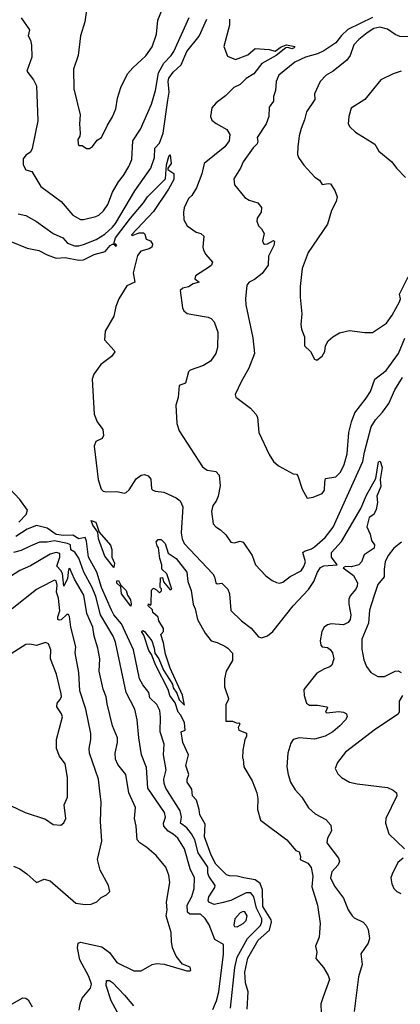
# Model space of a CAD drawing. Extents: x 1245432 to 1420865, y 606325 to 671314.
# Tile 113 of 256: x 1305465 to 1307969, y 644923 to 651401. Entities that reach past the tile are written whole.
import ezdxf

# ---------------------------------------------------------------- set-up
doc = ezdxf.new("R2010")
doc.units = 0

msp = doc.modelspace()

# ---------------------------------------------------------------- linework, layer by layer
at = {"layer": '0CON20XD'}
for points in [[(1305913.8, 651523.8), (1305893.8, 651386.2), (1305864.1, 651294.1), (1305850, 651165), (1305819.2, 651075), (1305821.2, 650945), (1305863.3, 650775), (1305857.5, 650715), (1305862.5, 650655), (1305860, 650635), (1305847, 650613), (1305850, 650585), (1305855, 650572.5), (1305875, 650572.5), (1305905, 650552.5), (1305925, 650552.5), (1305945, 650567.5), (1305975, 650607.5), (1306003.3, 650625), (1306042.1, 650707.9), (1306075, 650761.2), (1306097.5, 650815), (1306108.6, 650885), (1306130, 650955), (1306174.4, 651045), (1306208.6, 651085), (1306295.8, 651164.2), (1306337.1, 651222.9), (1306364.5, 651305), (1306372.9, 651397.1), (1306405, 651472.5)], [(1305455, 650123.8), (1305505, 650112.5), (1305575, 650074), (1305685, 649994.7), (1305748.1, 649965), (1305780.1, 649930.1), (1305825, 649912.8), (1305855, 649912.9), (1305885, 649921.9), (1305967.8, 649955), (1306025, 649989.7), (1306075.1, 650034.9), (1306095, 650060.9), (1306221.9, 650275), (1306327.3, 650425), (1306350.9, 650495), (1306353.5, 650555), (1306385, 650587.8), (1306408.6, 650655), (1306439.3, 650870.7), (1306448.8, 650925), (1306441.4, 650995), (1306445, 651016.4), (1306475.3, 651055), (1306527, 651103), (1306565, 651190.9), (1306645, 651293.3), (1306696.1, 651403.9)], [(1305475, 651413.6), (1305529.4, 651335), (1305520, 651295), (1305536.2, 651266.2), (1305543.7, 651233.7), (1305544.4, 651155), (1305511.7, 651061.7), (1305555.6, 651005), (1305574.6, 650965), (1305584.2, 650735), (1305546.4, 650553.6), (1305535, 650530), (1305505, 650510), (1305488, 650485), (1305488, 650445), (1305505, 650413.3), (1305545, 650402.5), (1305604, 650304), (1305738.8, 650205), (1305815, 650115.7), (1305865, 650086.7), (1305885, 650085.5), (1305965, 650105.6), (1305985.8, 650115), (1306017.3, 650142.7), (1306044.5, 650185), (1306074.5, 650265.5), (1306114.7, 650335), (1306148.4, 650375), (1306183.2, 650435), (1306202.2, 650482.2), (1306210, 650605), (1306259.5, 650680.5), (1306332.5, 650845), (1306358, 650935), (1306377.6, 651052.4), (1306413.8, 651115), (1306461.3, 651165), (1306478.5, 651191.5), (1306580, 651415)], [(1306844.5, 651405), (1306845.4, 651365), (1306808.9, 651225), (1306831.7, 651161.7), (1306885, 651139.2), (1306965, 651170.6), (1307015, 651211.9), (1307105, 651204.4), (1307145, 651193.1), (1307185, 651223.3), (1307220, 651235), (1307275.6, 651225), (1307270.5, 651215), (1307255, 651208.2), (1307228.6, 651218.6), (1307215, 651216.2), (1307152.5, 651165), (1307058.1, 651111.9), (1307005, 651043.8), (1306955, 651014.4), (1306915, 650974.4), (1306874.3, 650955.7), (1306819.3, 650900.7), (1306756.7, 650855), (1306728.5, 650821.5), (1306720.9, 650765), (1306729.7, 650739.7), (1306757.2, 650717.2), (1306828.5, 650678.5), (1306847.5, 650645), (1306843.6, 650605), (1306813.8, 650565), (1306677.8, 650455), (1306663.6, 650386.4), (1306628.6, 650295), (1306596.6, 650243.4), (1306574.5, 650225), (1306547.9, 650162.1), (1306543.1, 650135), (1306544.3, 650085), (1306567.5, 650045), (1306625, 650003.1), (1306656.7, 649995), (1306677.1, 649977.1), (1306670.4, 649905), (1306674.6, 649885), (1306688.5, 649855), (1306733.8, 649805), (1306726, 649785), (1306714.2, 649775), (1306620.6, 649715), (1306618, 649695), (1306645.8, 649675), (1306606.9, 649663.1), (1306575, 649643.1), (1306538.8, 649635), (1306521.2, 649618.8), (1306536.2, 649505), (1306545.8, 649485.8), (1306567, 649467), (1306615, 649458.9), (1306705, 649443.1), (1306725, 649434.3), (1306745, 649414), (1306768.9, 649345), (1306765.4, 649244.6), (1306754.4, 649205), (1306720.8, 649155), (1306675, 649125.6), (1306585.4, 649094.6), (1306575.5, 649084.5), (1306555, 649010), (1306514, 648995), (1306507.1, 648915), (1306492.5, 648865), (1306499.2, 648745), (1306515, 648696.7), (1306668.3, 648458.3), (1306697.7, 648437.7), (1306755, 648427.5), (1306778, 648405), (1306784, 648335), (1306771.4, 648265), (1306757.6, 648232.4), (1306735, 648203.8), (1306726.9, 648165), (1306738, 648085), (1306754.2, 648064.2), (1306786, 648045), (1306820.8, 648010.8), (1306855, 647964.5), (1306875, 647960), (1306915, 647969.2), (1306935, 647963.3), (1306994, 647875), (1307017.1, 647815), (1307085, 647742), (1307125, 647711.2), (1307155, 647698), (1307175, 647694), (1307195, 647699.2), (1307245, 647736.5), (1307315.6, 647775), (1307335, 647802.9), (1307345.3, 647835), (1307328.6, 647895), (1307337.5, 647905), (1307385, 647920.6), (1307405, 647933.8), (1307475, 647994.5), (1307527, 648063), (1307721.6, 648495), (1307733.8, 648556.2), (1307776.9, 648723.1), (1307805, 648768.9), (1307852.1, 648817.9), (1307893.4, 648875), (1307933.3, 648966.7), (1307982.5, 649047.5)], [(1307786.1, 651415), (1307623.7, 651336.3), (1307582.2, 651297.8), (1307545, 651249.1), (1307465.8, 651195), (1307423.8, 651176.2), (1307346, 651155), (1307275, 651122.5), (1307170.6, 651035), (1307151.9, 650995), (1307146.9, 650935), (1307133.8, 650896.2), (1307135.4, 650864.6), (1307105.5, 650824.5), (1307104.4, 650765), (1307085.7, 650715.7), (1307028, 650625), (1307032, 650602), (1307027.1, 650585), (1307001.2, 650558.8), (1306935.6, 650465), (1306917.8, 650425), (1306872.9, 650355), (1306877.5, 650315), (1306945, 650230.8), (1306975, 650212.9), (1307032.5, 650195), (1307056.2, 650165), (1307054.2, 650135), (1307027.1, 650095), (1307025.7, 650075), (1307035.6, 650045.6), (1307056.2, 650025), (1307073.8, 649995), (1307063.1, 649946.9), (1307068.1, 649928.1), (1307075, 649923.3), (1307095, 649925.4), (1307135, 649948.5), (1307141.7, 649941.7), (1307136.2, 649915), (1307102.1, 649845), (1307100, 649785), (1307059, 649731), (1307008.8, 649691.2), (1306974.2, 649675), (1306960, 649655), (1306950, 649565), (1306952, 649525), (1306998.3, 649308.3), (1307010, 649205), (1306971.7, 649108.3), (1306921.2, 649018.8), (1306882, 648935), (1306887.3, 648917.3), (1306983.8, 648845), (1307017.5, 648805), (1307028.6, 648785), (1307038, 648685), (1307105, 648540), (1307135, 648493.8), (1307166.7, 648465), (1307265, 648412.5), (1307285, 648410), (1307295, 648400), (1307322.3, 648312.3), (1307355, 648252.5), (1307395, 648258.8), (1307455, 648284.4), (1307471.1, 648305), (1307471.7, 648358.3), (1307477.7, 648382.3), (1307545, 648393.3), (1307575.4, 648425), (1307600.4, 648475), (1307619.5, 648545), (1307630, 648685), (1307646.7, 648755), (1307670, 648815), (1307745, 648911.4), (1307771.9, 648955), (1307802.2, 649035), (1307875, 649093.1), (1307956, 649205), (1307999.2, 649305)], [(1308028.9, 651288.9), (1307965, 651290.5), (1307935, 651303.2), (1307885, 651338), (1307835, 651350.9), (1307795, 651342.5), (1307750, 651315), (1307695, 651270.5), (1307663.8, 651235), (1307639.5, 651165), (1307616.4, 651135), (1307527.1, 651062.9), (1307480, 651035), (1307442.5, 650995), (1307403.8, 650913.8), (1307405.7, 650875), (1307352.5, 650795), (1307338.9, 650741.1), (1307315.8, 650685.8), (1307302.6, 650637.4), (1307294.4, 650565), (1307292.5, 650515), (1307298.8, 650495), (1307335, 650443.3), (1307407.5, 650365), (1307436.7, 650345), (1307455, 650316.7), (1307495, 650324), (1307510, 650320), (1307537, 650277), (1307554.2, 650235), (1307547.5, 650205), (1307515.8, 650145), (1307489.2, 650055), (1307361.8, 649868.2), (1307324.2, 649765), (1307310.8, 649645), (1307310, 649575), (1307321.2, 649465), (1307314.1, 649395.9), (1307319.2, 649365), (1307339.2, 649315), (1307338, 649255), (1307377.3, 649217.3), (1307405, 649167.5), (1307420.7, 649160.7), (1307455, 649186.7), (1307472.7, 649217.3), (1307477.1, 649255), (1307495, 649288), (1307525, 649314.4), (1307569.1, 649340.9), (1307635, 649356.7), (1307735, 649341.9), (1307785, 649341.9), (1307877.3, 649405), (1307915, 649456), (1307963.3, 649545), (1307970, 649565), (1307963.8, 649595), (1308020, 649710)], [(1307975, 651061.5), (1307921.2, 651045), (1307840, 651005), (1307735, 650875.8), (1307645, 650818), (1307630, 650765), (1307626.2, 650715), (1307636.7, 650695), (1307675, 650661.2), (1307801.3, 650581.3), (1307828, 650535), (1307913.3, 650465), (1307943.3, 650425), (1308003.6, 650363.6)], [(1305189.1, 650029.1), (1305515, 649898.8), (1305591.7, 649881.7), (1305645, 649854.2), (1305705, 649832.5), (1305764.1, 649835.9), (1305855, 649817.8), (1305885, 649820), (1305955, 649855.6), (1306027.1, 649875), (1306059.4, 649915), (1306075, 649924), (1306083.3, 649923.3), (1306095, 649910), (1306103.3, 649915), (1306097.5, 649925), (1306086.2, 649926.2), (1306085.5, 649935.5), (1306094.8, 649965), (1306194.1, 650095), (1306280.4, 650195), (1306306.4, 650235), (1306423.6, 650355), (1306430, 650445), (1306445, 650501.2), (1306455, 650512.5), (1306460.5, 650455), (1306440, 650425), (1306440, 650415), (1306478.6, 650388.6), (1306479.4, 650350.6), (1306443.8, 650285), (1306345, 650140), (1306200, 649985), (1306205, 649980), (1306251.2, 649998.8), (1306279.4, 649999.4), (1306288.8, 649988.8), (1306297, 649957), (1306325, 649946), (1306339.2, 649925), (1306334, 649905), (1306316.1, 649893.9), (1306261.4, 649878.6), (1306240.8, 649849.2), (1306210.9, 649735), (1306222, 649675), (1306170.3, 649649.7), (1306117.8, 649565), (1306096.7, 649515), (1306085, 649451.2), (1306027.7, 649352.3), (1306022.5, 649295), (1306087.5, 649225), (1306090, 649215), (1306068.8, 649185), (1305998, 649132), (1305952.3, 649067.7), (1305941.8, 649035), (1305954, 648805), (1305975, 648754.3), (1306011.1, 648705), (1306017.1, 648665), (1306008, 648645), (1305965.8, 648625), (1305954.5, 648595.5), (1305982.1, 648375), (1306001.7, 648311.7), (1306015, 648299.2), (1306035, 648294.2), (1306105, 648297.5), (1306155, 648285.8), (1306165, 648289.2), (1306185, 648307.1), (1306230.9, 648379.1), (1306265, 648403.8), (1306285, 648408), (1306309.7, 648399.7), (1306327.9, 648377.9), (1306332.9, 648315), (1306340, 648305), (1306357.9, 648297.9), (1306412.9, 648292.9), (1306495, 648254.5), (1306521.4, 648235), (1306538.7, 648195), (1306527.6, 648025), (1306533.6, 647985), (1306546.6, 647955), (1306734.5, 647755), (1306747.3, 647735), (1306755.8, 647695.8), (1306765, 647690), (1306795, 647693.3), (1306834.2, 647655), (1306844.4, 647624.4), (1306854.2, 647514.2), (1306925, 647446.2), (1306988.2, 647398.2), (1307035, 647340), (1307055, 647332.9)], [(1307055, 647332.9), (1307095, 647347.3), (1307129.1, 647375), (1307263.3, 647545), (1307365, 647651.2), (1307400, 647705), (1307423.4, 647765), (1307443.6, 647796.4), (1307465, 647807.3), (1307552.5, 647815), (1307515.5, 647865), (1307515.5, 647895), (1307582.7, 647967.3), (1307710, 648185), (1307746.4, 648273.6), (1307807.3, 648382.7), (1307825, 648492), (1307835.5, 648495.5), (1307849.6, 648455), (1307836.9, 648375), (1307840.1, 648329.9), (1307814.7, 648265.3), (1307817.9, 648225), (1307810.6, 648179.4), (1307795, 648146), (1307764.3, 648125), (1307749.2, 648065), (1307771.2, 648015), (1307780, 647975), (1307800, 647945), (1307796.9, 647925), (1307730.7, 647879.3), (1307713.3, 647835), (1307696.4, 647813.6), (1307645, 647801.8), (1307607.5, 647802.5), (1307593.3, 647795), (1307660.8, 647745), (1307686.9, 647695), (1307685.5, 647675), (1307675.6, 647655), (1307639.6, 647610.4), (1307630.7, 647589.3), (1307630.4, 647555), (1307643.6, 647485), (1307640, 647455), (1307625, 647434.5), (1307595, 647420.4), (1307515, 647425.4), (1307490.2, 647419.8), (1307468.1, 647405), (1307453.5, 647376.5), (1307442.1, 647315), (1307445, 647286.7), (1307455, 647274.2), (1307490.5, 647270.5), (1307507.7, 647257.7), (1307523.3, 647235), (1307532, 647195), (1307519.2, 647155), (1307505, 647143.1), (1307469.3, 647129.3), (1307418.6, 647101.4), (1307334.5, 646995), (1307335.4, 646955), (1307352.7, 646905), (1307371.4, 646891.4), (1307425, 646890.3), (1307485, 646880), (1307490, 646875), (1307476, 646846), (1307485, 646840.9), (1307565, 646848.5), (1307594.4, 646844.4), (1307614.1, 646834.1), (1307618.8, 646815), (1307608, 646795), (1307570.9, 646755), (1307525, 646714.8), (1307475, 646687.4), (1307405, 646668.2), (1307304.1, 646675.9), (1307265, 646664.3), (1307248, 646642), (1307228.9, 646575), (1307222.2, 646485), (1307230.6, 646435), (1307247.5, 646385), (1307277.5, 646335), (1307321.4, 646285), (1307364.2, 646215), (1307408, 646175), (1307478.3, 646138.3), (1307512.4, 646102.4), (1307517.1, 646065), (1307489.4, 646015), (1307485.7, 645985), (1307563.1, 645885), (1307568.1, 645865), (1307559.2, 645840.8), (1307517.5, 645795), (1307509.4, 645755), (1307535, 645700), (1307595, 645622), (1307626.7, 645545), (1307652, 645505), (1307665, 645492), (1307725, 645462.5), (1307745, 645442), (1307756.7, 645415), (1307766.9, 645355), (1307756.9, 645325), (1307708.6, 645255), (1307718.6, 645185), (1307694.1, 645104.1), (1307664.3, 644875)], [(1305458.4, 648095), (1305507.9, 648145), (1305516.4, 648175), (1305465, 648244.6), (1305359.6, 648355)], [(1306852.8, 644897.2), (1306880.7, 645165), (1306896.6, 645233.4), (1306963.7, 645356.3), (1307048.8, 645441.2), (1307057.8, 645465), (1307056.9, 645485), (1307023.6, 645555), (1307005, 645630), (1306985, 645656.8), (1306955, 645656), (1306855, 645606), (1306795, 645589.6), (1306745, 645580.3), (1306708.8, 645595), (1306703.8, 645605), (1306709.1, 645630.9), (1306748.6, 645691.4), (1306751.3, 645705), (1306710, 645765), (1306703.3, 645785), (1306703.1, 645825), (1306640, 645920), (1306616.2, 646005), (1306595.6, 646044.4), (1306563.5, 646085), (1306521.8, 646115), (1306530.4, 646155), (1306520.4, 646195), (1306427, 646345), (1306415.7, 646375), (1306412.9, 646405), (1306427.7, 646465), (1306412, 646565), (1306414.6, 646635), (1306389.2, 646715), (1306391.7, 646811.7), (1306386.4, 646856.4), (1306367.9, 646895), (1306320.1, 646940.1), (1306313.6, 646975), (1306274.4, 647024.4), (1306252.7, 647065), (1306214.6, 647255.4), (1306135, 647425.5), (1306085, 647486.2), (1306069.2, 647515), (1306003, 647665), (1305971.5, 647765), (1305918.4, 647865), (1305905, 647970), (1305895, 647993.6), (1305855, 647984.5), (1305815, 648010.4), (1305755, 648007.7), (1305705, 648014.4), (1305645, 648055.8), (1305575, 648073.7), (1305515, 648049.8), (1305439.1, 648000.9)], [(1306085, 647797.5), (1306025, 647872), (1305984.1, 647985), (1305978.3, 648028.3), (1305945.7, 648075), (1305934.1, 648105.9), (1305965.4, 648095.4), (1305988.3, 648028.3), (1306062.7, 647942.7), (1306072, 647915), (1306070.9, 647865), (1306087.7, 647825), (1306085, 647797.5)], [(1306735, 644889.2), (1306758.9, 644945), (1306775.3, 645005), (1306805, 645252.5), (1306805.6, 645315.6), (1306749.3, 645349.3), (1306711.8, 645445), (1306685, 645486.5), (1306653.8, 645515), (1306585, 645516.7), (1306569.6, 645529.6), (1306566.9, 645575), (1306597.5, 645632.5), (1306613.1, 645685), (1306615.3, 645755), (1306587.1, 645815), (1306548.8, 645945), (1306505.4, 646015), (1306475, 646041.8), (1306441, 646061), (1306414, 646094), (1306410.6, 646115), (1306423.1, 646155), (1306418.5, 646185), (1306308.5, 646345), (1306300, 646480), (1306267.3, 646565), (1306248.2, 646675), (1306237.7, 646795), (1306222.5, 646865), (1306164.7, 646975), (1306095.3, 647305), (1306078.8, 647345), (1305996.4, 647485), (1305965.5, 647605), (1305941.2, 647665), (1305887.2, 647765), (1305855, 647857.1), (1305827.2, 647897.2), (1305802.2, 647912.2), (1305798.9, 647945), (1305778.6, 647955), (1305695, 647972.4), (1305645, 647962.6), (1305595, 647964.2), (1305532.9, 647937.1), (1305475, 647909.5), (1305424.4, 647895)], [(1306961.5, 644891.5), (1306966.9, 645005), (1306949.4, 645065), (1306946.2, 645135), (1306965, 645226.5), (1307033.5, 645345), (1307108.4, 645411.6), (1307122.1, 645465), (1307119.1, 645479.1), (1307065, 645566.9), (1307062, 645675), (1307046.6, 645716.6), (1307015, 645741.5), (1306940, 645755), (1306895, 645766.2), (1306845, 645767.5), (1306825, 645775.7), (1306755, 645845.5), (1306725, 645904.4), (1306679.6, 646025), (1306685, 646107.5), (1306649.5, 646169.5), (1306646, 646205), (1306628, 646265), (1306601.2, 646295), (1306597.3, 646337.3), (1306566.2, 646385), (1306566.7, 646405), (1306578.6, 646435), (1306558, 646495), (1306576, 646565), (1306539.2, 646645), (1306527.5, 646715), (1306552.5, 646727.5), (1306549.1, 646775), (1306525.5, 646825.5), (1306506.7, 646845), (1306486.7, 646906.7), (1306452.5, 646955), (1306441.3, 646995), (1306361.6, 647151.6), (1306332.5, 647225), (1306315, 647251.4), (1306280.9, 647350.9), (1306265.8, 647375), (1306275, 647382.9), (1306285, 647376.5), (1306334.4, 647315), (1306350.4, 647265), (1306353.6, 647233.6), (1306379.5, 647195), (1306411.7, 647121.7), (1306469.1, 647029.1), (1306474.6, 647004.6), (1306499.6, 646969.6), (1306515, 646926.2), (1306550, 646890), (1306535, 646957.5), (1306454, 647135), (1306423.6, 647226.4), (1306411.7, 647301.7), (1306392.5, 647355), (1306410, 647375), (1306410, 647395), (1306380, 647445), (1306375, 647470), (1306341.7, 647501.7), (1306338.3, 647518.3), (1306310, 647545), (1306311.7, 647558.3), (1306325, 647550), (1306330, 647555), (1306331.7, 647648.3), (1306345, 647660), (1306365, 647650), (1306385, 647630), (1306397, 647643), (1306397, 647657), (1306390, 647665), (1306391.7, 647728.3), (1306405, 647730), (1306411.7, 647701.7), (1306455, 647650), (1306466.4, 647653.6), (1306432.5, 647755), (1306400, 647785), (1306400, 647815), (1306387.5, 647855), (1306377, 647927), (1306368.3, 647938.3), (1306362.5, 647965), (1306375, 647980), (1306395, 647980), (1306422.5, 647955), (1306441.2, 647891.2), (1306495, 647856.2), (1306564, 647765), (1306570, 647705), (1306594, 647645), (1306605.6, 647555), (1306619.2, 647525), (1306635.6, 647455), (1306685.8, 647365), (1306725, 647313.3), (1306765, 647303.3), (1306815, 647280), (1306835, 647266.7), (1306865, 647232.5), (1306863.8, 647185), (1306823.8, 647115), (1306812.5, 647065), (1306812.3, 647012.3), (1306837.5, 646935), (1306837, 646923), (1306820, 646895), (1306820, 646785), (1306865, 646786.7), (1306895, 646772.5), (1306907.5, 646775), (1306912.5, 646765), (1306901.2, 646745), (1306907, 646727), (1306957, 646707), (1306956.2, 646685), (1306946.7, 646665), (1306932, 646595), (1306931.2, 646545), (1306935.9, 646535.9), (1306940, 646485), (1306995, 646393.3), (1307024, 646315), (1307031.2, 646275), (1307030, 646205), (1307048.8, 646135), (1307221.2, 646005), (1307282.5, 645935), (1307302.5, 645925), (1307312.5, 645895), (1307310, 645875), (1307360.5, 645850.5), (1307382.3, 645822.3), (1307392.3, 645765), (1307387.8, 645695), (1307423.9, 645575), (1307441.9, 645455), (1307435.8, 645365), (1307410, 645305), (1307418.8, 645265), (1307412, 645225), (1307463.8, 645165), (1307495, 645112.5), (1307503.8, 645085), (1307460, 644965), (1307446.2, 644925), (1307448.5, 644865)], [(1307976.5, 647963.5), (1307926.2, 647925), (1307888, 647875), (1307869.6, 647835), (1307861.8, 647785), (1307863.3, 647735), (1307820, 647685), (1307794, 647606), (1307765.5, 647515), (1307758.9, 647431.1), (1307715.6, 647325), (1307715, 647260), (1307728.8, 647188.8), (1307746.2, 647145), (1307773.8, 647105), (1307820, 647080), (1307865, 647080.6), (1307935, 647115.7), (1307955, 647115.8), (1307973.3, 647105)], [(1305856.2, 644885), (1305861.8, 644925), (1305875, 644963.8), (1305930.5, 645029.5), (1305938, 645055), (1305920.5, 645105), (1305861.2, 645215), (1305845.6, 645295), (1305848.8, 645325), (1305865, 645330.8), (1306005, 645300.4), (1306055, 645262.9), (1306105, 645198.6), (1306215, 645142), (1306265, 645143.8), (1306337.5, 645185), (1306365, 645192), (1306415, 645186), (1306565, 645142.5), (1306585, 645142.5), (1306590, 645145), (1306586.4, 645166.4), (1306535, 645187.5), (1306495, 645240), (1306469.2, 645295), (1306464.3, 645335), (1306462.2, 645395), (1306429.2, 645505), (1306435.4, 645545.4), (1306430, 645595), (1306453.1, 645725), (1306445, 645772.5), (1306425.7, 645825), (1306362.1, 645902.1), (1306302, 645955), (1306254.2, 645985), (1306236.9, 646005), (1306231.5, 646095), (1306220.6, 646145), (1306227.4, 646217.4), (1306183.4, 646313.4), (1306162.5, 646435), (1306111.2, 646501.2), (1306094.6, 646535), (1306094, 646575), (1306108.9, 646645), (1306108.9, 646675), (1306074.7, 646755), (1306040.2, 646899.8), (1306033.8, 646945), (1306015, 646996), (1305987.3, 647115), (1305992.4, 647195), (1305978.9, 647265), (1305955.7, 647345.7), (1305945.8, 647405), (1305906.2, 647495), (1305886.2, 647615), (1305825, 647720.4), (1305795, 647789.4), (1305785, 647784.2), (1305778.9, 647725), (1305755, 647673.3), (1305746.4, 647756.4), (1305736.5, 647776.5), (1305709.8, 647805), (1305728.2, 647865), (1305729.3, 647889.3), (1305705, 647896.3), (1305665.7, 647885), (1305535, 647808), (1305465, 647777.5), (1305405, 647737.9)], [(1305425, 645831.2), (1305465, 645813.3), (1305512.3, 645782.3), (1305575, 645723.3), (1305625, 645746.2), (1305665, 645735.8), (1305835, 645588.1), (1305895, 645579.2), (1305935, 645581.2), (1305973, 645597), (1306000, 645625), (1306035, 645642.5), (1306057.5, 645665), (1306050, 645705), (1305994.2, 645805), (1305976.9, 645875), (1306004.3, 645995.7), (1305996.2, 646125), (1306000, 646255), (1305994.6, 646305), (1305984, 646405), (1305923.2, 646575), (1305922.7, 646605), (1305933.9, 646665), (1305932.7, 646705), (1305899.6, 646865), (1305860, 646985), (1305853.8, 647105), (1305830, 647235), (1305833.8, 647275), (1305802, 647405), (1305792.1, 647475), (1305785, 647488.6), (1305775, 647487.5), (1305737.9, 647452.1), (1305725, 647449.4), (1305715.5, 647455.5), (1305715, 647471.1), (1305728.7, 647511.3), (1305719.9, 647595), (1305707.6, 647635), (1305711.3, 647681.3), (1305705, 647710), (1305695, 647712.9), (1305605, 647667.3)], [(1306195, 647541.4), (1306135, 647624.3), (1306129.7, 647669.7), (1306104.6, 647694.6), (1306105, 647710), (1306115, 647712), (1306131.2, 647681.2), (1306164.5, 647645), (1306174, 647614), (1306193.9, 647585), (1306199.2, 647555), (1306195, 647541.4)], [(1305605, 647667.3), (1305575, 647650.9), (1305416, 647525)], [(1305405, 646230.8), (1305500, 646185), (1305635, 646140.8), (1305685, 646106.2), (1305735, 646102.5), (1305755, 646117.5), (1305767.5, 646145), (1305758, 646235), (1305778.8, 646285), (1305780, 646415), (1305764.2, 646505), (1305726.7, 646555), (1305707.5, 646605), (1305708.2, 646665), (1305746, 646814), (1305740.4, 646835), (1305710.2, 646880.2), (1305712.5, 646905), (1305728.5, 646925), (1305739.2, 646945), (1305738.3, 646965), (1305706.4, 647095), (1305667.5, 647195), (1305669.4, 647255), (1305655, 647293.8), (1305635, 647304.2), (1305575, 647284), (1305532.7, 647292.7), (1305505, 647289.4), (1305361.7, 647198.3)], [(1307982.5, 646955), (1307962.1, 646917.9), (1307962.3, 646847.7), (1307955, 646831.2), (1307805, 646734), (1307608.3, 646581.7), (1307555.8, 646514.2), (1307541.2, 646475), (1307558.3, 646438.3), (1307582.5, 646415), (1307635, 646383.3), (1307685, 646374.2), (1307885, 646350), (1307922.3, 646332.3), (1307943.9, 646313.9), (1307945.8, 646295), (1307874.3, 646145), (1307870.8, 646115), (1307893.3, 646045), (1307995.6, 645945.6)], [(1307988, 645885), (1307952, 645855), (1307915, 645780), (1307906.7, 645755), (1307912, 645715), (1307926.7, 645685), (1307945.9, 645665.9), (1307972.1, 645652.1)], [(1306895, 645433.1), (1306935, 645454.6), (1306955.5, 645475), (1306961.1, 645505), (1306945, 645530.8), (1306935, 645532.9), (1306915, 645524.4), (1306880.6, 645485), (1306873, 645443), (1306877.5, 645435), (1306895, 645433.1)], [(1306119.7, 644849.7), (1306065.8, 644945), (1306033.6, 645046.4), (1306035, 645078.8), (1306055, 645078.5), (1306075, 645065.4), (1306155, 644984), (1306213.4, 644913.4)], [(1305415, 644926), (1305485, 644966), (1305505, 644964), (1305521.7, 644951.7), (1305547.3, 644907.3)]]:
    msp.add_lwpolyline(points, dxfattribs=at)

doc.saveas('drawing.dxf')
